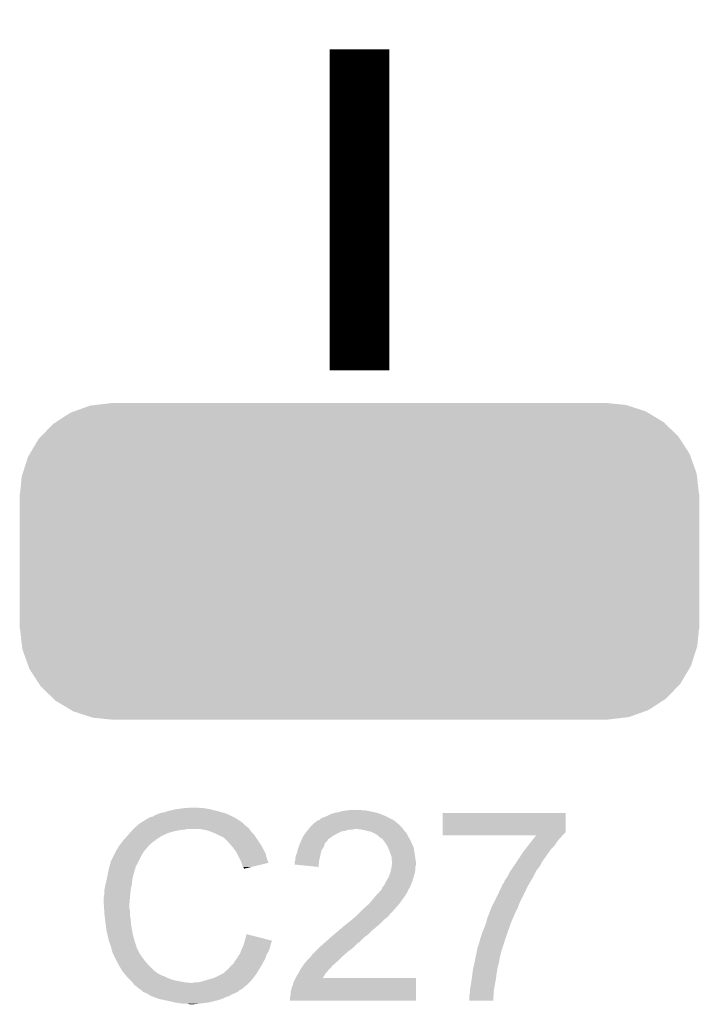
# Model space of a CAD drawing. Extents: x -1.3 to 24.2, y -3.9 to 53.4.
# Tile 46 of 57: x 15.5 to 18.4, y 36 to 40.2. Entities that reach past the tile are written whole.
import ezdxf

# ---------------------------------------------------------------- set-up
doc = ezdxf.new("R2010")
doc.units = 0
doc.layers.get('0').update_dxf_attribs({"linetype": 'CONTINUOUS'})
doc.layers.add('TWO-WIRE_ETH_3_CLICK_V103_GTO', color=11, linetype='CONTINUOUS')
doc.layers.add('TWO-WIRE_ETH_3_CLICK_V103_GTS', color=8, linetype='CONTINUOUS')

# ---------------------------------------------------------------- blocks, each defined once
blk = doc.blocks.new('CUSTOM_134')
for points in [[(-1.127242, 0.668042), (-1.06299, 0.675638), (1.138184, 0.668042), (1.06299, 0.675638)], [(-1.06299, 0.675638), (-1.06299, 0.67691), (1.06299, 0.675638), (1.06299, 0.67691)], [(-1.296286, 0.595062), (-1.234542, 0.635096), (1.298646, 0.595062), (1.232048, 0.635096)], [(-1.234542, 0.635096), (-1.218826, 0.64077), (1.232048, 0.635096), (1.222608, 0.64077)], [(-1.218826, 0.64077), (-1.151094, 0.665222), (1.222608, 0.64077), (1.146914, 0.665222)], [(-1.151094, 0.665222), (-1.127242, 0.668042), (1.146914, 0.665222), (1.138184, 0.668042)], [(-1.308982, 0.58683), (-1.296286, 0.595062), (1.307136, 0.58683), (1.298646, 0.595062)], [(-1.360554, 0.5333), (-1.308982, 0.58683), (1.362336, 0.5333), (1.307136, 0.58683)], [(-1.408864, 0.458702), (-1.370534, 0.52294), (1.410358, 0.458702), (1.369006, 0.52294)], [(-1.370534, 0.52294), (-1.360554, 0.5333), (1.369006, 0.52294), (1.362336, 0.5333)], [(-1.438864, 0.375158), (-1.415994, 0.446752), (1.440212, 0.375158), (1.41463, 0.446752)], [(-1.415994, 0.446752), (-1.408864, 0.458702), (1.41463, 0.446752), (1.410358, 0.458702)], [(-1.45034, 0.28702), (-1.44299, 0.36224), (1.45034, 0.28702), (1.441698, 0.36224)], [(-1.44299, 0.36224), (-1.438864, 0.375158), (1.441698, 0.36224), (1.440212, 0.375158)], [(-1.45161, -0.28702), (-1.45161, 0.28702), (1.45161, -0.28702), (1.45161, 0.28702)], [(-1.441696, -0.362238), (-1.45034, -0.28702), (1.44299, -0.362238), (1.45034, -0.28702)], [(-1.440212, -0.375158), (-1.441696, -0.362238), (1.438862, -0.375158), (1.44299, -0.362238)], [(-1.41463, -0.44675), (-1.440212, -0.375158), (1.415994, -0.44675), (1.438862, -0.375158)], [(-1.41036, -0.458702), (-1.41463, -0.44675), (1.408862, -0.458702), (1.415994, -0.44675)], [(-1.369006, -0.522938), (-1.41036, -0.458702), (1.370536, -0.522938), (1.408862, -0.458702)], [(-1.362336, -0.5333), (-1.369006, -0.522938), (1.360552, -0.5333), (1.370536, -0.522938)], [(-1.307136, -0.58683), (-1.362336, -0.5333), (1.308982, -0.58683), (1.360552, -0.5333)], [(-1.298648, -0.595062), (-1.307136, -0.58683), (1.296284, -0.595062), (1.308982, -0.58683)], [(-1.232048, -0.635096), (-1.298648, -0.595062), (1.234542, -0.635096), (1.296284, -0.595062)], [(-1.22261, -0.64077), (-1.232048, -0.635096), (1.218824, -0.64077), (1.234542, -0.635096)], [(-1.146914, -0.665222), (-1.22261, -0.64077), (1.151094, -0.665222), (1.218824, -0.64077)], [(-1.138186, -0.668042), (-1.146914, -0.665222), (1.12724, -0.668042), (1.151094, -0.665222)], [(-1.06299, -0.675638), (-1.138186, -0.668042), (1.06299, -0.675638), (1.12724, -0.668042)], [(-1.06299, -0.67691), (-1.06299, -0.675638), (1.06299, -0.67691), (1.06299, -0.675638)]]:
    blk.add_solid(points)

msp = doc.modelspace()

# ---------------------------------------------------------------- linework, layer by layer
at = {"layer": 'TWO-WIRE_ETH_3_CLICK_V103_GTO', "const_width": 0.254}
msp.add_lwpolyline([(16.9672, 38.735), (16.9672, 40.1066)], dxfattribs=at)
at = {"layer": 'TWO-WIRE_ETH_3_CLICK_V103_GTO'}
for points in [[(16.118842, 36.84524), (16.134082, 36.847782), (16.386812, 36.84524), (16.377914, 36.847782)], [(16.134082, 36.847782), (16.14932, 36.852858), (16.377914, 36.847782), (16.360148, 36.852858)], [(16.14932, 36.852858), (16.149328, 36.85286), (16.360148, 36.852858), (16.36014, 36.85286)], [(16.149328, 36.85286), (16.18234, 36.86048), (16.36014, 36.85286), (16.32966, 36.86048)], [(16.18234, 36.86048), (16.20012, 36.86302), (16.32966, 36.86048), (16.31442, 36.86302)], [(16.20012, 36.86302), (16.2179, 36.86556), (16.31442, 36.86302), (16.301722, 36.86556)], [(16.2179, 36.86556), (16.258538, 36.8681), (16.289022, 36.86556), (16.276318, 36.8681)], [(16.86052, 36.84524), (16.875762, 36.84778), (17.040858, 36.84524), (17.0307, 36.84778)], [(16.875762, 36.84778), (16.884652, 36.85032), (17.0307, 36.84778), (17.02054, 36.85032)], [(16.884652, 36.85032), (16.893542, 36.85286), (17.02054, 36.85032), (17.007842, 36.85286)], [(16.893542, 36.85286), (16.91132, 36.8554), (17.007842, 36.85286), (16.995142, 36.8554)], [(16.91132, 36.8554), (16.931642, 36.85794), (16.982442, 36.8554), (16.972278, 36.85794)], [(16.035654, 36.8046), (16.039778, 36.807138), (16.464286, 36.8046), (16.461742, 36.807138)], [(16.039778, 36.807138), (16.056292, 36.8173), (16.461742, 36.807138), (16.4465, 36.8173)], [(16.056292, 36.8173), (16.06042, 36.81984), (16.4465, 36.8173), (16.442056, 36.81984)], [(16.06042, 36.81984), (16.075658, 36.82746), (16.442056, 36.81984), (16.428718, 36.82746)], [(16.075658, 36.82746), (16.075662, 36.827462), (16.428718, 36.82746), (16.428716, 36.827462)], [(16.075662, 36.827462), (16.085824, 36.830002), (16.428716, 36.827462), (16.423636, 36.830002)], [(16.085824, 36.830002), (16.09344, 36.83508), (16.423636, 36.830002), (16.41348, 36.83508)], [(16.09344, 36.83508), (16.11249, 36.8427), (16.41348, 36.83508), (16.395702, 36.8427)], [(16.11249, 36.8427), (16.118842, 36.84524), (16.395702, 36.8427), (16.386812, 36.84524)], [(16.777968, 36.8046), (16.781782, 36.807142), (17.12468, 36.8046), (17.121504, 36.807142)], [(16.781782, 36.807142), (16.786866, 36.812222), (17.121504, 36.807142), (17.115154, 36.812222)], [(16.786866, 36.812222), (16.797006, 36.81476), (17.115154, 36.812222), (17.11198, 36.81476)], [(16.797006, 36.81476), (16.797022, 36.814764), (17.11198, 36.81476), (17.111972, 36.814764)], [(16.797022, 36.814764), (16.804644, 36.82238), (17.111972, 36.814764), (17.09674, 36.82238)], [(16.804644, 36.82238), (16.82369, 36.83), (17.09674, 36.82238), (17.0815, 36.83)], [(16.82369, 36.83), (16.83004, 36.83254), (17.0815, 36.83), (17.075404, 36.83254)], [(16.83004, 36.83254), (16.845282, 36.84016), (17.075404, 36.83254), (17.057114, 36.84016)], [(16.845282, 36.84016), (16.852894, 36.842698), (17.057114, 36.84016), (17.051022, 36.842698)], [(16.852894, 36.842698), (16.86052, 36.84524), (17.051022, 36.842698), (17.040858, 36.84524)], [(17.322804, 36.7665), (17.32282, 36.845218), (17.84858, 36.7665), (17.84858, 36.845218)], [(17.32282, 36.845218), (17.322822, 36.84524), (17.84858, 36.845218), (17.322822, 36.84524)], [(15.985998, 36.75888), (15.992856, 36.7665), (16.14932, 36.75888), (16.17472, 36.7665)], [(15.992856, 36.7665), (15.997428, 36.77158), (16.17472, 36.7665), (16.200122, 36.77158)], [(15.997428, 36.77158), (15.999714, 36.77412), (16.200122, 36.77158), (16.222978, 36.77412)], [(15.999714, 36.77412), (16.001998, 36.776658), (16.222978, 36.77412), (16.230598, 36.776658)], [(16.001998, 36.776658), (16.002, 36.77666), (16.230598, 36.776658), (16.283938, 36.77666)], [(16.002, 36.77666), (16.007642, 36.781738), (16.496032, 36.77666), (16.492222, 36.781738)], [(16.007642, 36.781738), (16.01611, 36.78936), (16.492222, 36.781738), (16.482062, 36.78936)], [(16.01611, 36.78936), (16.027402, 36.799522), (16.482062, 36.78936), (16.4719, 36.799522)], [(16.027402, 36.799522), (16.035644, 36.804594), (16.4719, 36.799522), (16.466826, 36.804594)], [(16.035644, 36.804594), (16.035654, 36.8046), (16.466826, 36.804594), (16.464286, 36.8046)], [(16.31188, 36.77158), (16.283938, 36.77666), (16.499842, 36.77158), (16.496032, 36.77666)], [(16.33474, 36.76396), (16.31188, 36.77158), (16.505558, 36.76396), (16.499842, 36.77158)], [(16.340668, 36.76142), (16.33474, 36.76396), (16.507462, 36.76142), (16.505558, 36.76396)], [(16.73606, 36.75888), (16.742154, 36.766498), (16.875762, 36.75888), (16.890998, 36.766498)], [(16.742154, 36.766498), (16.744188, 36.76904), (16.890998, 36.766498), (16.908778, 36.76904)], [(16.744188, 36.76904), (16.74825, 36.774118), (16.908778, 36.76904), (16.924018, 36.774118)], [(16.74825, 36.774118), (16.748252, 36.77412), (16.924018, 36.774118), (16.939256, 36.77412)], [(16.748252, 36.77412), (16.750282, 36.776658), (16.939256, 36.77412), (16.944336, 36.776658)], [(16.750282, 36.776658), (16.750284, 36.77666), (16.944336, 36.776658), (16.951958, 36.77666)], [(16.750284, 36.77666), (16.754344, 36.781736), (17.153466, 36.77666), (17.15008, 36.781736)], [(16.754344, 36.781736), (16.756378, 36.784278), (17.15008, 36.781736), (17.145006, 36.784278)], [(16.756378, 36.784278), (16.75638, 36.78428), (17.145006, 36.784278), (17.145006, 36.78428)], [(16.75638, 36.78428), (16.761452, 36.789356), (17.145006, 36.78428), (17.142462, 36.789356)], [(16.761452, 36.789356), (16.763998, 36.791902), (17.142462, 36.789356), (17.139918, 36.791902)], [(16.763998, 36.791902), (16.76908, 36.796986), (17.139918, 36.791902), (17.133818, 36.796986)], [(16.76908, 36.796986), (16.769102, 36.79952), (17.133818, 36.796986), (17.130778, 36.79952)], [(16.769102, 36.79952), (16.771626, 36.799526), (17.130778, 36.79952), (17.13077, 36.799526)], [(16.771626, 36.799526), (16.77416, 36.80206), (17.13077, 36.799526), (17.12773, 36.80206)], [(16.77416, 36.80206), (16.777968, 36.8046), (17.12773, 36.80206), (17.12468, 36.8046)], [(16.974818, 36.77412), (16.951958, 36.77666), (17.15516, 36.77412), (17.153466, 36.77666)], [(16.99768, 36.76904), (16.974818, 36.77412), (17.158548, 36.76904), (17.15516, 36.77412)], [(17.007852, 36.766498), (16.99768, 36.76904), (17.160242, 36.766498), (17.158548, 36.76904)], [(17.017998, 36.763962), (17.007852, 36.766498), (17.162778, 36.763962), (17.160242, 36.766498)], [(17.02817, 36.758876), (17.017998, 36.763962), (17.167862, 36.758876), (17.162778, 36.763962)], [(17.3228, 36.751258), (17.322802, 36.763954), (17.83588, 36.751258), (17.848574, 36.763954)], [(17.322802, 36.763954), (17.322804, 36.7665), (17.848574, 36.763954), (17.84858, 36.7665)], [(15.94739, 36.71316), (15.95501, 36.72332), (16.07566, 36.71316), (16.08836, 36.72332)], [(15.95501, 36.72332), (15.958816, 36.728396), (16.08836, 36.72332), (16.095972, 36.728396)], [(15.958816, 36.728396), (15.95882, 36.7284), (16.095972, 36.728396), (16.095972, 36.7284)], [(15.95882, 36.7284), (15.961058, 36.730918), (16.095972, 36.7284), (16.09598, 36.730918)], [(15.961058, 36.730918), (15.961076, 36.73094), (16.09598, 36.730918), (16.098516, 36.73094)], [(15.961076, 36.73094), (15.974622, 36.746178), (16.098516, 36.73094), (16.121378, 36.746178)], [(15.974622, 36.746178), (15.97914, 36.75126), (16.121378, 36.746178), (16.132556, 36.75126)], [(15.97914, 36.75126), (15.985998, 36.75888), (16.132556, 36.75126), (16.14932, 36.75888)], [(16.35252, 36.75634), (16.340668, 36.76142), (16.512542, 36.75634), (16.507462, 36.76142)], [(16.36268, 36.75126), (16.35252, 36.75634), (16.51762, 36.75126), (16.512542, 36.75634)], [(16.36776, 36.74872), (16.36268, 36.75126), (16.519314, 36.74872), (16.51762, 36.75126)], [(16.38046, 36.74364), (16.36776, 36.74872), (16.5227, 36.74364), (16.519314, 36.74872)], [(16.38808, 36.73856), (16.38046, 36.74364), (16.526088, 36.73856), (16.5227, 36.74364)], [(16.408402, 36.71824), (16.38808, 36.73856), (16.539634, 36.71824), (16.526088, 36.73856)], [(16.7132, 36.715698), (16.716662, 36.723318), (16.81988, 36.715698), (16.827498, 36.723318)], [(16.716662, 36.723318), (16.720128, 36.73094), (16.827498, 36.723318), (16.83258, 36.73094)], [(16.720128, 36.73094), (16.72128, 36.733478), (16.83258, 36.73094), (16.835118, 36.733478)], [(16.72128, 36.733478), (16.725902, 36.743642), (16.835118, 36.733478), (16.849344, 36.743642)], [(16.725902, 36.743642), (16.727592, 36.74618), (16.849344, 36.743642), (16.852898, 36.74618)], [(16.727592, 36.74618), (16.734366, 36.75634), (16.852898, 36.74618), (16.870682, 36.75634)], [(16.734366, 36.75634), (16.73606, 36.75888), (16.870682, 36.75634), (16.875762, 36.75888)], [(17.03324, 36.75634), (17.02817, 36.758876), (17.16913, 36.75634), (17.167862, 36.758876)], [(17.045938, 36.748722), (17.03324, 36.75634), (17.17294, 36.748722), (17.16913, 36.75634)], [(17.04594, 36.74872), (17.045938, 36.748722), (17.17294, 36.74872), (17.17294, 36.748722)], [(17.053558, 36.741102), (17.04594, 36.74872), (17.177174, 36.741102), (17.17294, 36.74872)], [(17.061174, 36.736024), (17.053558, 36.741102), (17.179994, 36.736024), (17.177174, 36.741102)], [(17.06371, 36.73602), (17.061174, 36.736024), (17.179996, 36.73602), (17.179994, 36.736024)], [(17.070974, 36.72586), (17.06371, 36.73602), (17.18564, 36.72586), (17.179996, 36.73602)], [(17.07642, 36.71824), (17.070974, 36.72586), (17.189104, 36.71824), (17.18564, 36.72586)], [(17.3228, 36.748742), (17.3228, 36.751258), (17.833992, 36.748742), (17.83588, 36.751258)], [(17.721534, 36.74872), (17.3228, 36.748742), (17.833974, 36.74872), (17.833992, 36.748742)], [(17.687634, 36.705538), (17.699598, 36.72078), (17.800318, 36.705538), (17.81048, 36.72078)], [(17.699598, 36.72078), (17.709568, 36.733478), (17.81048, 36.72078), (17.820638, 36.733478)], [(17.709568, 36.733478), (17.71555, 36.7411), (17.820638, 36.733478), (17.828258, 36.7411)], [(17.71555, 36.7411), (17.721534, 36.74872), (17.828258, 36.7411), (17.833974, 36.74872)], [(15.91691, 36.66236), (15.92707, 36.682678), (16.035022, 36.66236), (16.04772, 36.682678)], [(15.92707, 36.682678), (15.928342, 36.68522), (16.04772, 36.682678), (16.049898, 36.68522)], [(15.928342, 36.68522), (15.93342, 36.690304), (16.049898, 36.68522), (16.054254, 36.690304)], [(15.93342, 36.690304), (15.935962, 36.697922), (16.054254, 36.690304), (16.060784, 36.697922)], [(15.935962, 36.697922), (15.937864, 36.70046), (16.060784, 36.697922), (16.06296, 36.70046)], [(15.937864, 36.70046), (15.94739, 36.71316), (16.06296, 36.70046), (16.07566, 36.71316)], [(16.419516, 36.705538), (16.408402, 36.71824), (16.5481, 36.705538), (16.539634, 36.71824)], [(16.42618, 36.69792), (16.419516, 36.705538), (16.55191, 36.69792), (16.5481, 36.705538)], [(16.431894, 36.690302), (16.42618, 36.69792), (16.55572, 36.690302), (16.55191, 36.69792)], [(16.441418, 36.6776), (16.431894, 36.690302), (16.562978, 36.6776), (16.55572, 36.690302)], [(16.7005, 36.675062), (16.702532, 36.685218), (16.80238, 36.675062), (16.804638, 36.685218)], [(16.702532, 36.685218), (16.703042, 36.68776), (16.804638, 36.685218), (16.806332, 36.68776)], [(16.703042, 36.68776), (16.707658, 36.700456), (16.806332, 36.68776), (16.814798, 36.700456)], [(16.707658, 36.700456), (16.713198, 36.715696), (16.814798, 36.700456), (16.81988, 36.715696)], [(16.713198, 36.715696), (16.7132, 36.715698), (16.81988, 36.715696), (16.81988, 36.715698)], [(17.086578, 36.703002), (17.07642, 36.71824), (17.19603, 36.703002), (17.189104, 36.71824)], [(17.088758, 36.697918), (17.086578, 36.703002), (17.19834, 36.697918), (17.19603, 36.703002)], [(17.0942, 36.685218), (17.088758, 36.697918), (17.200458, 36.685218), (17.19834, 36.697918)], [(17.09928, 36.669978), (17.0942, 36.685218), (17.202998, 36.669978), (17.200458, 36.685218)], [(17.6657, 36.677598), (17.677664, 36.69284), (17.776732, 36.677598), (17.78762, 36.69284)], [(17.677664, 36.69284), (17.687634, 36.705538), (17.78762, 36.69284), (17.800318, 36.705538)], [(15.898028, 36.611556), (15.90548, 36.6395), (16.00962, 36.611556), (16.023592, 36.6395)], [(15.90548, 36.6395), (15.91691, 36.66236), (16.023592, 36.6395), (16.035022, 36.66236)], [(16.443962, 36.672516), (16.441418, 36.6776), (16.565882, 36.672516), (16.562978, 36.6776)], [(16.454122, 36.652198), (16.443962, 36.672516), (16.570962, 36.652198), (16.565882, 36.672516)], [(16.46174, 36.63696), (16.454122, 36.652198), (16.576656, 36.63696), (16.570962, 36.652198)], [(16.463436, 36.631874), (16.46174, 36.63696), (16.578556, 36.631874), (16.576656, 36.63696)], [(16.690342, 36.634422), (16.692032, 36.639498), (16.793966, 36.634422), (16.79448, 36.639498)], [(16.692032, 36.639498), (16.69288, 36.642044), (16.79448, 36.639498), (16.795044, 36.642044)], [(16.69288, 36.652202), (16.695422, 36.662362), (16.797302, 36.652202), (16.799558, 36.662362)], [(16.69288, 36.642044), (16.69288, 36.652202), (16.795044, 36.642044), (16.797302, 36.652202)], [(16.695422, 36.662362), (16.7005, 36.675062), (16.799558, 36.662362), (16.80238, 36.675062)], [(17.100296, 36.66744), (17.09928, 36.669978), (17.20342, 36.66744), (17.202998, 36.669978)], [(17.104358, 36.657284), (17.100296, 36.66744), (17.204872, 36.657284), (17.20342, 36.66744)], [(17.10436, 36.644584), (17.104358, 36.657284), (17.206686, 36.644584), (17.204872, 36.657284)], [(17.106898, 36.636962), (17.10436, 36.644584), (17.207774, 36.636962), (17.206686, 36.644584)], [(17.1069, 36.634422), (17.106898, 36.636962), (17.208138, 36.634422), (17.207774, 36.636962)], [(17.625254, 36.616638), (17.64108, 36.6395), (17.73682, 36.616638), (17.749518, 36.6395)], [(17.64108, 36.6395), (17.64284, 36.64204), (17.749518, 36.6395), (17.751332, 36.64204)], [(17.64284, 36.64204), (17.6657, 36.677598), (17.751332, 36.64204), (17.776732, 36.677598)], [(15.891764, 36.58362), (15.89481, 36.598858), (16.002002, 36.58362), (16.007078, 36.598858)], [(15.89481, 36.598858), (15.89532, 36.6014), (16.007078, 36.598858), (16.007078, 36.6014)], [(15.89532, 36.6014), (15.895994, 36.603934), (16.007078, 36.6014), (16.00708, 36.603934)], [(15.895994, 36.603934), (15.896672, 36.606474), (16.00708, 36.603934), (16.009614, 36.606474)], [(15.896672, 36.606474), (15.898028, 36.611556), (16.009614, 36.606474), (16.00962, 36.611556)], [(16.46936, 36.614104), (16.463436, 36.631874), (16.505618, 36.614104), (16.578556, 36.631874)], [(16.474434, 36.609026), (16.46936, 36.614104), (16.484774, 36.609026), (16.505618, 36.614104)], [(16.47444, 36.606508), (16.474434, 36.609026), (16.47444, 36.606508), (16.484774, 36.609026)], [(16.69034, 36.62428), (16.690342, 36.634422), (16.792944, 36.62428), (16.793966, 36.634422)], [(16.791918, 36.614102), (16.69034, 36.62428), (16.791918, 36.614102), (16.792944, 36.62428)], [(17.09928, 36.591242), (17.101536, 36.601398), (17.203928, 36.591242), (17.20596, 36.601398)], [(17.101536, 36.601398), (17.104358, 36.614098), (17.20596, 36.601398), (17.20596, 36.614098)], [(17.104358, 36.614098), (17.10436, 36.6141), (17.20596, 36.614098), (17.20596, 36.6141)], [(17.10436, 36.6141), (17.105628, 36.624258), (17.20596, 36.6141), (17.2085, 36.624258)], [(17.105628, 36.624258), (17.106582, 36.631878), (17.2085, 36.624258), (17.2085, 36.631878)], [(17.106582, 36.631878), (17.1069, 36.634422), (17.2085, 36.631878), (17.208138, 36.634422)], [(17.609822, 36.593782), (17.611512, 36.596318), (17.72031, 36.593782), (17.72158, 36.596318)], [(17.611512, 36.596318), (17.61998, 36.60902), (17.72158, 36.596318), (17.731106, 36.60902)], [(17.61998, 36.60902), (17.625254, 36.616638), (17.731106, 36.60902), (17.73682, 36.616638)], [(15.881838, 36.5379), (15.887698, 36.563298), (15.99438, 36.5379), (15.99692, 36.563298)], [(15.887698, 36.563298), (15.8877, 36.5633), (15.99692, 36.563298), (15.99692, 36.5633)], [(15.8877, 36.5633), (15.891764, 36.58362), (15.99692, 36.5633), (16.002002, 36.58362)], [(17.073882, 36.537902), (17.0815, 36.553138), (17.186728, 36.537902), (17.19326, 36.553138)], [(17.0815, 36.553138), (17.09166, 36.57092), (17.19326, 36.553138), (17.19834, 36.57092)], [(17.09166, 36.57092), (17.098326, 36.5887), (17.19834, 36.57092), (17.20342, 36.5887)], [(17.098326, 36.5887), (17.09928, 36.591242), (17.20342, 36.5887), (17.203928, 36.591242)], [(17.584422, 36.545526), (17.586962, 36.555684), (17.693642, 36.545526), (17.699736, 36.555684)], [(17.586962, 36.555684), (17.594582, 36.565842), (17.699736, 36.555684), (17.705832, 36.565842)], [(17.594582, 36.565842), (17.597628, 36.570922), (17.705832, 36.565842), (17.70888, 36.570922)], [(17.597628, 36.570922), (17.6022, 36.57854), (17.70888, 36.570922), (17.712688, 36.57854)], [(17.6022, 36.57854), (17.609822, 36.593782), (17.712688, 36.57854), (17.72031, 36.593782)], [(15.87754, 36.515042), (15.88008, 36.53028), (15.989808, 36.515042), (15.992856, 36.53028)], [(15.87754, 36.5125), (15.87754, 36.515042), (15.9893, 36.5125), (15.989808, 36.515042)], [(15.87754, 36.499802), (15.87754, 36.5125), (15.988144, 36.499802), (15.9893, 36.5125)], [(15.88008, 36.53028), (15.881838, 36.5379), (15.992856, 36.53028), (15.99438, 36.5379)], [(17.050512, 36.504882), (17.05864, 36.51504), (17.1704, 36.504882), (17.17548, 36.51504)], [(17.05864, 36.51504), (17.063712, 36.520118), (17.17548, 36.51504), (17.17802, 36.520118)], [(17.063712, 36.520118), (17.06372, 36.520126), (17.17802, 36.520118), (17.178024, 36.520126)], [(17.06372, 36.520126), (17.063724, 36.525204), (17.178024, 36.520126), (17.18141, 36.525204)], [(17.063724, 36.525204), (17.065748, 36.527736), (17.18141, 36.525204), (17.183098, 36.527736)], [(17.065748, 36.527736), (17.071848, 36.53536), (17.183098, 36.527736), (17.18564, 36.53536)], [(17.071848, 36.53536), (17.073882, 36.537902), (17.18564, 36.53536), (17.186728, 36.537902)], [(17.564768, 36.50996), (17.570784, 36.52266), (17.67586, 36.50996), (17.68094, 36.52266)], [(17.570784, 36.52266), (17.575594, 36.532818), (17.68094, 36.52266), (17.68602, 36.532818)], [(17.575594, 36.532818), (17.5768, 36.53536), (17.68602, 36.532818), (17.687712, 36.53536)], [(17.5768, 36.53536), (17.57934, 36.540438), (17.687712, 36.53536), (17.691098, 36.540438)], [(17.57934, 36.540438), (17.579342, 36.54044), (17.691098, 36.540438), (17.691098, 36.54044)], [(17.579342, 36.54044), (17.584416, 36.54552), (17.691098, 36.54044), (17.69364, 36.54552)], [(17.584416, 36.54552), (17.584422, 36.545526), (17.69364, 36.54552), (17.693642, 36.545526)], [(15.875, 36.487102), (15.87754, 36.499802), (15.98699, 36.487102), (15.988144, 36.499802)], [(15.875, 36.48456), (15.875, 36.487102), (15.98676, 36.48456), (15.98699, 36.487102)], [(15.875, 36.454082), (15.875, 36.48456), (15.98422, 36.454082), (15.98676, 36.48456)], [(17.010382, 36.459162), (17.035778, 36.489638), (17.139194, 36.459162), (17.160966, 36.489638)], [(17.035778, 36.489638), (17.03832, 36.49218), (17.160966, 36.489638), (17.162782, 36.49218)], [(17.03832, 36.49218), (17.048482, 36.502342), (17.162782, 36.49218), (17.168876, 36.502342)], [(17.048482, 36.502342), (17.050512, 36.504882), (17.168876, 36.502342), (17.1704, 36.504882)], [(17.53997, 36.45916), (17.55394, 36.4871), (17.65046, 36.45916), (17.66443, 36.4871)], [(17.55394, 36.4871), (17.564768, 36.50996), (17.66443, 36.4871), (17.67586, 36.50996)], [(15.875, 36.454078), (15.875, 36.454082), (15.984222, 36.454078), (15.98422, 36.454082)], [(15.876112, 36.436298), (15.875, 36.454078), (15.984222, 36.436298), (15.984222, 36.454078)], [(15.876588, 36.428676), (15.876112, 36.436298), (15.98676, 36.428676), (15.984222, 36.436298)], [(15.87754, 36.41344), (15.876588, 36.428676), (15.98676, 36.41344), (15.98676, 36.428676)], [(16.969738, 36.421058), (16.97736, 36.42868), (17.106898, 36.421058), (17.11198, 36.42868)], [(16.97736, 36.42868), (16.9799, 36.43122), (17.11198, 36.42868), (17.11452, 36.43122)], [(16.9799, 36.43122), (16.98544, 36.4363), (17.11452, 36.43122), (17.119602, 36.4363)], [(16.98544, 36.4363), (17.007608, 36.45662), (17.119602, 36.4363), (17.13738, 36.45662)], [(17.007608, 36.45662), (17.010382, 36.459162), (17.13738, 36.45662), (17.139194, 36.459162)], [(17.52219, 36.41852), (17.530092, 36.43884), (17.63268, 36.41852), (17.64284, 36.43884)], [(17.530092, 36.43884), (17.53108, 36.44138), (17.64284, 36.43884), (17.643792, 36.44138)], [(17.53108, 36.44138), (17.53997, 36.45916), (17.643792, 36.44138), (17.65046, 36.45916)], [(15.878438, 36.405818), (15.87754, 36.41344), (15.98676, 36.405818), (15.98676, 36.41344)], [(15.879932, 36.39312), (15.878438, 36.405818), (15.9893, 36.39312), (15.98676, 36.405818)], [(15.88262, 36.37026), (15.879932, 36.39312), (15.99138, 36.37026), (15.9893, 36.39312)], [(16.92402, 36.38042), (16.936716, 36.390578), (17.06372, 36.38042), (17.07388, 36.390578)], [(16.936716, 36.390578), (16.93672, 36.39058), (17.07388, 36.390578), (17.073882, 36.39058)], [(16.93672, 36.39058), (16.945864, 36.3982), (17.073882, 36.39058), (17.084038, 36.3982)], [(16.945864, 36.3982), (16.951958, 36.403278), (17.084038, 36.3982), (17.089116, 36.403278)], [(16.951958, 36.403278), (16.957038, 36.408358), (17.089116, 36.403278), (17.094198, 36.408358)], [(16.957038, 36.408358), (16.964658, 36.415978), (17.094198, 36.408358), (17.099278, 36.415978)], [(16.964658, 36.415978), (16.969738, 36.421058), (17.099278, 36.415978), (17.106898, 36.421058)], [(17.50822, 36.375342), (17.5133, 36.39566), (17.614392, 36.375342), (17.62252, 36.39566)], [(17.5133, 36.39566), (17.513302, 36.395662), (17.62252, 36.39566), (17.62252, 36.395662)], [(17.513302, 36.395662), (17.52219, 36.41852), (17.62252, 36.395662), (17.63268, 36.41852)], [(15.883346, 36.36518), (15.88262, 36.37026), (15.99184, 36.36518), (15.99138, 36.37026)], [(15.8877, 36.334702), (15.883346, 36.36518), (15.99692, 36.334702), (15.99184, 36.36518)], [(16.860012, 36.32708), (16.878298, 36.342318), (17.005298, 36.32708), (17.020536, 36.342318)], [(16.878298, 36.342318), (16.878302, 36.342322), (17.020536, 36.342318), (17.020542, 36.342322)], [(16.878302, 36.342322), (16.88338, 36.3474), (17.020542, 36.342322), (17.026634, 36.3474)], [(16.88338, 36.3474), (16.891002, 36.352482), (17.026634, 36.3474), (17.032734, 36.352482)], [(16.891002, 36.352482), (16.898622, 36.3601), (17.032734, 36.352482), (17.041874, 36.3601)], [(16.898622, 36.3601), (16.90878, 36.36772), (17.041874, 36.3601), (17.05102, 36.36772)], [(16.90878, 36.36772), (16.92402, 36.38042), (17.05102, 36.36772), (17.06372, 36.38042)], [(17.49298, 36.337238), (17.5006, 36.35502), (17.600802, 36.337238), (17.607026, 36.35502)], [(17.5006, 36.35502), (17.506314, 36.37026), (17.607026, 36.35502), (17.61236, 36.37026)], [(17.506314, 36.37026), (17.50822, 36.375342), (17.61236, 36.37026), (17.614392, 36.375342)], [(15.887702, 36.3347), (15.8877, 36.334702), (15.99692, 36.3347), (15.99692, 36.334702)], [(15.89278, 36.316922), (15.887702, 36.3347), (16.001366, 36.316922), (15.99692, 36.3347)], [(15.894898, 36.304222), (15.89278, 36.316922), (16.00454, 36.304222), (16.001366, 36.316922)], [(15.89532, 36.301682), (15.894898, 36.304222), (16.005388, 36.301682), (16.00454, 36.304222)], [(15.9004, 36.28898), (15.89532, 36.301682), (16.00962, 36.28898), (16.005388, 36.301682)], [(16.477336, 36.299116), (16.47952, 36.30676), (16.59381, 36.299116), (16.56396, 36.30676)], [(16.47952, 36.30676), (16.48462, 36.327076), (16.56396, 36.30676), (16.48462, 36.327076)], [(16.82242, 36.29406), (16.842172, 36.311838), (16.967198, 36.29406), (16.98498, 36.311838)], [(16.842172, 36.311838), (16.84782, 36.31692), (16.98498, 36.311838), (16.991754, 36.31692)], [(16.84782, 36.31692), (16.860012, 36.32708), (16.991754, 36.31692), (17.005298, 36.32708)], [(17.477738, 36.28644), (17.48282, 36.306758), (17.583574, 36.28644), (17.590346, 36.306758)], [(17.48282, 36.306758), (17.487054, 36.31946), (17.590346, 36.306758), (17.59458, 36.31946)], [(17.487054, 36.31946), (17.49298, 36.337238), (17.59458, 36.31946), (17.600802, 36.337238)], [(15.90548, 36.273738), (15.9004, 36.28898), (16.0147, 36.273738), (16.00962, 36.28898)], [(15.905482, 36.273736), (15.90548, 36.273738), (16.0147, 36.273736), (16.0147, 36.273738)], [(15.906116, 36.271196), (15.905482, 36.273736), (16.014702, 36.271196), (16.0147, 36.273736)], [(15.910562, 36.25342), (15.906116, 36.271196), (16.023592, 36.25342), (16.014702, 36.271196)], [(16.460044, 36.253418), (16.46174, 36.2585), (16.57858, 36.253418), (16.58061, 36.2585)], [(16.46174, 36.2585), (16.465548, 36.266118), (16.58061, 36.2585), (16.583658, 36.266118)], [(16.465548, 36.266118), (16.46936, 36.273742), (16.583658, 36.266118), (16.585564, 36.273742)], [(16.46936, 36.273742), (16.473592, 36.28644), (16.585564, 36.273742), (16.588742, 36.28644)], [(16.473592, 36.28644), (16.47444, 36.28898), (16.588742, 36.28644), (16.589588, 36.28898)], [(16.47444, 36.28898), (16.47589, 36.294058), (16.589588, 36.28898), (16.59128, 36.294058)], [(16.47589, 36.294058), (16.477336, 36.299116), (16.59128, 36.294058), (16.59381, 36.299116)], [(16.77924, 36.25342), (16.79448, 36.26866), (16.91894, 36.25342), (16.939258, 36.26866)], [(16.79448, 36.26866), (16.79956, 36.27374), (16.939258, 36.26866), (16.944338, 36.27374)], [(16.79956, 36.27374), (16.816702, 36.288978), (16.944338, 36.27374), (16.95958, 36.288978)], [(16.816702, 36.288978), (16.81956, 36.291518), (16.95958, 36.288978), (16.964656, 36.291518)], [(16.81956, 36.291518), (16.82242, 36.29406), (16.964656, 36.291518), (16.967198, 36.29406)], [(17.468916, 36.255958), (17.469986, 36.261034), (17.574258, 36.255958), (17.57426, 36.261034)], [(17.469986, 36.261034), (17.47052, 36.263574), (17.57426, 36.261034), (17.576794, 36.263574)], [(17.47052, 36.263574), (17.471056, 36.266116), (17.576794, 36.263574), (17.5768, 36.266116)], [(17.471056, 36.266116), (17.472662, 36.273742), (17.5768, 36.266116), (17.57934, 36.273742)], [(17.472662, 36.273742), (17.4752, 36.278822), (17.57934, 36.273742), (17.581034, 36.278822)], [(17.4752, 36.278822), (17.477738, 36.28644), (17.581034, 36.278822), (17.583574, 36.28644)], [(15.9131, 36.245802), (15.910562, 36.25342), (16.0274, 36.245802), (16.023592, 36.25342)], [(15.913102, 36.245798), (15.9131, 36.245802), (16.027402, 36.245798), (16.0274, 36.245802)], [(15.915638, 36.240724), (15.913102, 36.245798), (16.030786, 36.240724), (16.027402, 36.245798)], [(15.918174, 36.238186), (15.915638, 36.240724), (16.032478, 36.238186), (16.030786, 36.240724)], [(15.91818, 36.235644), (15.918174, 36.238186), (16.034172, 36.235644), (16.032478, 36.238186)], [(15.920722, 36.23056), (15.91818, 36.235644), (16.03756, 36.23056), (16.034172, 36.235644)], [(15.929612, 36.21278), (15.920722, 36.23056), (16.05026, 36.21278), (16.03756, 36.23056)], [(16.433802, 36.21024), (16.441422, 36.220402), (16.557674, 36.21024), (16.563146, 36.220402)], [(16.441422, 36.220402), (16.444466, 36.225478), (16.563146, 36.220402), (16.56588, 36.225478)], [(16.444466, 36.225478), (16.44904, 36.2331), (16.56588, 36.225478), (16.56842, 36.2331)], [(16.44904, 36.2331), (16.454752, 36.24072), (16.56842, 36.2331), (16.57096, 36.24072)], [(16.454752, 36.24072), (16.45666, 36.243262), (16.57096, 36.24072), (16.572484, 36.243262)], [(16.45666, 36.243262), (16.460044, 36.253418), (16.572484, 36.243262), (16.57858, 36.253418)], [(16.733202, 36.202622), (16.746534, 36.21786), (16.86306, 36.202622), (16.88084, 36.21786)], [(16.746534, 36.21786), (16.748758, 36.2204), (16.88084, 36.21786), (16.883378, 36.2204)], [(16.748758, 36.2204), (16.756382, 36.228022), (16.883378, 36.2204), (16.891, 36.228022)], [(16.756382, 36.228022), (16.762476, 36.235642), (16.891, 36.228022), (16.89862, 36.235642)], [(16.762476, 36.235642), (16.76654, 36.24072), (16.89862, 36.235642), (16.904424, 36.24072)], [(16.76654, 36.24072), (16.77924, 36.25342), (16.904424, 36.24072), (16.91894, 36.25342)], [(17.45996, 36.21278), (17.4625, 36.22548), (17.5641, 36.21278), (17.566216, 36.22548)], [(17.4625, 36.22548), (17.463034, 36.22802), (17.566216, 36.22548), (17.56664, 36.22802)], [(17.463034, 36.22802), (17.467312, 36.24834), (17.56664, 36.22802), (17.571722, 36.24834)], [(17.467312, 36.24834), (17.468916, 36.255958), (17.571722, 36.24834), (17.574258, 36.255958)], [(15.93596, 36.20008), (15.929612, 36.21278), (16.061372, 36.20008), (16.05026, 36.21278)], [(15.940406, 36.19246), (15.93596, 36.20008), (16.068038, 36.19246), (16.061372, 36.20008)], [(15.950776, 36.17468), (15.940406, 36.19246), (16.085822, 36.17468), (16.068038, 36.19246)], [(15.953738, 36.169602), (15.950776, 36.17468), (16.092352, 36.169602), (16.085822, 36.17468)], [(16.40078, 36.172162), (16.400794, 36.174686), (16.535608, 36.172162), (16.537162, 36.174686)], [(16.400794, 36.174686), (16.40586, 36.177222), (16.537162, 36.174686), (16.538722, 36.177222)], [(16.40586, 36.177222), (16.410942, 36.182304), (16.538722, 36.177222), (16.54185, 36.182304)], [(16.410942, 36.182304), (16.413482, 36.18738), (16.54185, 36.182304), (16.544972, 36.18738)], [(16.413482, 36.18738), (16.41856, 36.19246), (16.544972, 36.18738), (16.5481, 36.19246)], [(16.41856, 36.19246), (16.4211, 36.195), (16.5481, 36.19246), (16.549466, 36.195)], [(16.4211, 36.195), (16.428722, 36.200086), (16.549466, 36.195), (16.552206, 36.200086)], [(16.428722, 36.200086), (16.433802, 36.21024), (16.552206, 36.200086), (16.557674, 36.21024)], [(16.710658, 36.167058), (16.71447, 36.17468), (16.830038, 36.167058), (16.83512, 36.17468)], [(16.71447, 36.17468), (16.718282, 36.1823), (16.83512, 36.17468), (16.84274, 36.1823)], [(16.718282, 36.1823), (16.723718, 36.189914), (16.84274, 36.1823), (16.850354, 36.189914)], [(16.723718, 36.189914), (16.72553, 36.19245), (16.850354, 36.189914), (16.85036, 36.19245)], [(16.72553, 36.19245), (16.729166, 36.19754), (16.85036, 36.19245), (16.85798, 36.19754)], [(16.729166, 36.19754), (16.73098, 36.20008), (16.85798, 36.19754), (16.860518, 36.20008)], [(16.73098, 36.20008), (16.733202, 36.202622), (16.860518, 36.20008), (16.86306, 36.202622)], [(17.44726, 36.13912), (17.45234, 36.17976), (17.55031, 36.13912), (17.556116, 36.17976)], [(17.45234, 36.17976), (17.452974, 36.182298), (17.556116, 36.17976), (17.55648, 36.182298)], [(17.452974, 36.182298), (17.45742, 36.20008), (17.55648, 36.182298), (17.56156, 36.20008)], [(17.45742, 36.20008), (17.45996, 36.21278), (17.56156, 36.20008), (17.5641, 36.21278)], [(15.964132, 36.1569), (15.953738, 36.169602), (16.108684, 36.1569), (16.092352, 36.169602)], [(15.964134, 36.156898), (15.964132, 36.1569), (16.111224, 36.156898), (16.108684, 36.1569)], [(15.970366, 36.14928), (15.964134, 36.156898), (16.126462, 36.14928), (16.111224, 36.156898)], [(15.972444, 36.14674), (15.970366, 36.14928), (16.13408, 36.14674), (16.126462, 36.14928)], [(15.9766, 36.14166), (15.972444, 36.14674), (16.14424, 36.14166), (16.13408, 36.14674)], [(15.97914, 36.13912), (15.9766, 36.14166), (16.14932, 36.13912), (16.14424, 36.14166)], [(15.98676, 36.1315), (15.97914, 36.13912), (16.169642, 36.1315), (16.14932, 36.13912)], [(16.299184, 36.126422), (16.34998, 36.14166), (16.502382, 36.126422), (16.51508, 36.14166)], [(16.34998, 36.14166), (16.375378, 36.15436), (16.51508, 36.14166), (16.52415, 36.15436)], [(16.375378, 36.15436), (16.383848, 36.159442), (16.52415, 36.15436), (16.527782, 36.159442)], [(16.383848, 36.159442), (16.388082, 36.161982), (16.527782, 36.159442), (16.529344, 36.161982)], [(16.388082, 36.161982), (16.398246, 36.17214), (16.529344, 36.161982), (16.535594, 36.17214)], [(16.398246, 36.17214), (16.40078, 36.172162), (16.535594, 36.17214), (16.535608, 36.172162)], [(16.68526, 36.12134), (16.694138, 36.139098), (17.208494, 36.12134), (17.2085, 36.139098)], [(16.694138, 36.139098), (16.69415, 36.13912), (17.2085, 36.139098), (16.80976, 36.13912)], [(16.69415, 36.13912), (16.697962, 36.146742), (16.80976, 36.13912), (16.814508, 36.146742)], [(16.697962, 36.146742), (16.706424, 36.159438), (16.814508, 36.146742), (16.82242, 36.159438)], [(16.706424, 36.159438), (16.70812, 36.161982), (16.82242, 36.159438), (16.824962, 36.161982)], [(16.70812, 36.161982), (16.710658, 36.167058), (16.824962, 36.161982), (16.830038, 36.167058)], [(17.445566, 36.12896), (17.44726, 36.13912), (17.54886, 36.12896), (17.55031, 36.13912)], [(15.996918, 36.12134), (15.98676, 36.1315), (16.220438, 36.12134), (16.169642, 36.1315)], [(15.998824, 36.1188), (15.996918, 36.12134), (16.245838, 36.1188), (16.220438, 36.12134)], [(16.004538, 36.111182), (15.998824, 36.1188), (16.487142, 36.111182), (16.49476, 36.1188)], [(16.004542, 36.11118), (16.004538, 36.111182), (16.48714, 36.11118), (16.487142, 36.111182)], [(16.014698, 36.10356), (16.004542, 36.11118), (16.477994, 36.10356), (16.48714, 36.11118)], [(16.019778, 36.098482), (16.014698, 36.10356), (16.471902, 36.098482), (16.477994, 36.10356)], [(16.022318, 36.095942), (16.019778, 36.098482), (16.46936, 36.095942), (16.471902, 36.098482)], [(16.026134, 36.093398), (16.022318, 36.095942), (16.466816, 36.093398), (16.46936, 36.095942)], [(16.029938, 36.090862), (16.026134, 36.093398), (16.461744, 36.090862), (16.466816, 36.093398)], [(16.035016, 36.088322), (16.029938, 36.090862), (16.456666, 36.088322), (16.461744, 36.090862)], [(16.245838, 36.1188), (16.256004, 36.118802), (16.49476, 36.1188), (16.494762, 36.118802)], [(16.256004, 36.118802), (16.261084, 36.12134), (16.494762, 36.118802), (16.4973, 36.12134)], [(16.278862, 36.12134), (16.299178, 36.12642), (16.4973, 36.12134), (16.50238, 36.12642)], [(16.299178, 36.12642), (16.299184, 36.126422), (16.50238, 36.12642), (16.502382, 36.126422)], [(16.6751, 36.08832), (16.677642, 36.098482), (17.208488, 36.08832), (17.20849, 36.098482)], [(16.677642, 36.098482), (16.68272, 36.111184), (17.20849, 36.098482), (17.208492, 36.111184)], [(16.68272, 36.111184), (16.682722, 36.113722), (17.208492, 36.111184), (17.208494, 36.113722)], [(16.682722, 36.113722), (16.68526, 36.12134), (17.208494, 36.113722), (17.208494, 36.12134)], [(17.43964, 36.093402), (17.44218, 36.1061), (17.542192, 36.093402), (17.544572, 36.1061)], [(17.43964, 36.08832), (17.43964, 36.093402), (17.54124, 36.08832), (17.542192, 36.093402)], [(17.44218, 36.1061), (17.44472, 36.12388), (17.544572, 36.1061), (17.547906, 36.12388)], [(17.44472, 36.12388), (17.445566, 36.12896), (17.547906, 36.12388), (17.54886, 36.12896)], [(16.035022, 36.088318), (16.035016, 36.088322), (16.45666, 36.088318), (16.456666, 36.088322)], [(16.040094, 36.083246), (16.035022, 36.088318), (16.449894, 36.083246), (16.45666, 36.088318)], [(16.042618, 36.08324), (16.040094, 36.083246), (16.449886, 36.08324), (16.449894, 36.083246)], [(16.04264, 36.080716), (16.042618, 36.08324), (16.446518, 36.080716), (16.449886, 36.08324)], [(16.042678, 36.0807), (16.04264, 36.080716), (16.446498, 36.0807), (16.446518, 36.080716)], [(16.054506, 36.07562), (16.042678, 36.0807), (16.43634, 36.07562), (16.446498, 36.0807)], [(16.06042, 36.07308), (16.054506, 36.07562), (16.429988, 36.07308), (16.43634, 36.07562)], [(16.064232, 36.07054), (16.06042, 36.07308), (16.423638, 36.07054), (16.429988, 36.07308)], [(16.075658, 36.062922), (16.064232, 36.07054), (16.410942, 36.062922), (16.423638, 36.07054)], [(16.075664, 36.06292), (16.075658, 36.062922), (16.41094, 36.06292), (16.410942, 36.062922)], [(16.08989, 36.05784), (16.075664, 36.06292), (16.3957, 36.05784), (16.41094, 36.06292)], [(16.11122, 36.050222), (16.08989, 36.05784), (16.380464, 36.050222), (16.3957, 36.05784)], [(16.11124, 36.050218), (16.11122, 36.050222), (16.380458, 36.050218), (16.380464, 36.050222)], [(16.13493, 36.04514), (16.11124, 36.050218), (16.36268, 36.04514), (16.380458, 36.050218)], [(16.67002, 36.055302), (16.67256, 36.065462), (17.20848, 36.055302), (17.208482, 36.065462)], [(16.67002, 36.042622), (16.67002, 36.055302), (17.208478, 36.042622), (17.20848, 36.055302)], [(16.67256, 36.075622), (16.6751, 36.08832), (17.208484, 36.075622), (17.208488, 36.08832)], [(16.67256, 36.065462), (16.67256, 36.075622), (17.208482, 36.065462), (17.208484, 36.075622)], [(17.4371, 36.068002), (17.43964, 36.080702), (17.540102, 36.068002), (17.540812, 36.080702)], [(17.4371, 36.042622), (17.4371, 36.068002), (17.53868, 36.042622), (17.540102, 36.068002)], [(17.43964, 36.080702), (17.43964, 36.08832), (17.540812, 36.080702), (17.54124, 36.08832)], [(16.14678, 36.0426), (16.13493, 36.04514), (16.352518, 36.0426), (16.36268, 36.04514)], [(16.179802, 36.03498), (16.14678, 36.0426), (16.322038, 36.03498), (16.352518, 36.0426)], [(16.19758, 36.03244), (16.179802, 36.03498), (16.30172, 36.03244), (16.322038, 36.03498)], [(16.210278, 36.0299), (16.19758, 36.03244), (16.278858, 36.0299), (16.30172, 36.03244)], [(16.243298, 36.02736), (16.233138, 36.0299), (16.255998, 36.02736), (16.278858, 36.0299)], [(17.208478, 36.0426), (16.67002, 36.042622), (17.208478, 36.0426), (17.208478, 36.042622)], [(17.53868, 36.0426), (17.4371, 36.042622), (17.53868, 36.0426), (17.53868, 36.042622)]]:
    msp.add_solid(points, dxfattribs=at)

# ---------------------------------------------------------------- block references
at = {"layer": 'TWO-WIRE_ETH_3_CLICK_V103_GTS'}
msp.add_blockref('CUSTOM_134', (16.9672, 37.91966), dxfattribs=at)

doc.saveas('drawing.dxf')
